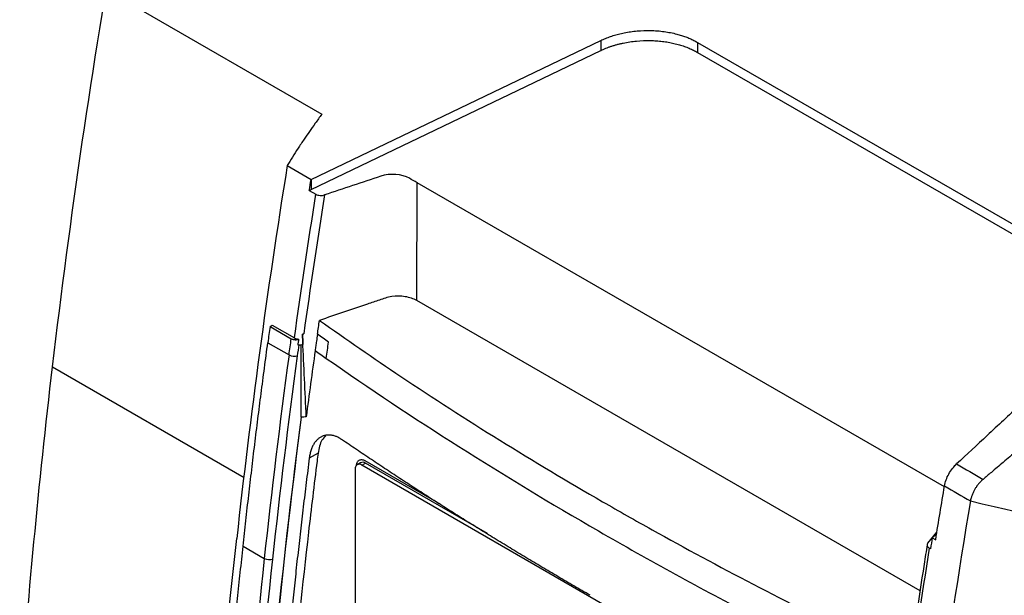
# Model space of a CAD drawing. Header units: millimetres. Extents: x -508 to 796, y -404 to 760.
# Tile 105 of 116: x 574 to 655, y 607 to 654. Entities that reach past the tile are written whole.
import ezdxf

# ---------------------------------------------------------------- set-up
doc = ezdxf.new("R2010")
doc.units = ezdxf.units.MM

msp = doc.modelspace()

# ---------------------------------------------------------------- linework, layer by layer
at = {"color": 7, "linetype": 'Continuous', "lineweight": 25}
for p, q in [((583.49, 655.391), (599.001, 646.437)), ((598.126, 641.103), (621.818, 652.474)), ((621.818, 652.474), (621.815, 651.656)), ((629.735, 652.321), (629.732, 651.503)), ((629.735, 652.321), (665.782, 631.511)), ((598.124, 640.285), (621.815, 651.656)), ((629.732, 651.503), (665.233, 631.008)), ((596.175, 642.229), (598.126, 641.103)), ((598.126, 641.103), (598.124, 640.285)), ((597.981, 640.198), (598.124, 640.285)), ((597.981, 640.198), (598.523, 639.885)), ((606.764, 631.183), (606.791, 640.834)), ((649.916, 615.939), (606.791, 640.834)), ((647.934, 607.416), (606.764, 631.183)), ((594.77, 629.067), (594.955, 629.174)), ((594.77, 629.067), (596.503, 628.067)), ((594.955, 629.174), (596.766, 628.128)), ((597.421, 628.426), (597.412, 628.431)), ((597.421, 628.426), (597.527, 628.457)), ((594.589, 627.738), (596.322, 626.737)), ((597.317, 621.654), (597.317, 627.549)), ((597.352, 621.633), (597.317, 621.653)), ((598.694, 618.699), (597.975, 618.285)), ((602.168, 617.914), (601.885, 617.751)), ((602.285, 617.711), (602.568, 617.874)), ((644.033, 593.611), (602.285, 617.711)), ((608.751, 614.494), (602.555, 618.071)), ((612.557, 612.108), (602.568, 617.874)), ((650.848, 617.734), (650.729, 617.618)), ((601.719, 617.384), (601.719, 593.607)), ((648.576, 611.342), (649.304, 612.218)), ((649.28, 612.069), (648.924, 611.778)), ((648.924, 611.778), (649.208, 611.614)), ((592.566, 611.083), (594.298, 610.083)), ((648.779, 610.873), (648.682, 610.929))]:
    msp.add_line(p, q, dxfattribs=at)
at = {"color": 250, "linetype": 'Continuous', "lineweight": 25}
msp.add_line((576.983, 625.76), (592.658, 616.71), dxfattribs=at)
at = {"color": 7, "linetype": 'Continuous', "lineweight": 25}
for centre, radius, start, end in [((596.757, 627.539), 0.913, 241.47797, 286.96679), ((602.064, 617.44), 0.349, 50.79671, 189.21404), ((602.334, 617.547), 0.402, 54.38242, 114.30712), ((594.713, 610.854), 0.875, 241.70113, 289.28801)]:
    msp.add_arc(centre, radius, start, end, dxfattribs=at)
for points in [[(576.983, 625.759), (578.418, 637.951), (580.23, 650.297), (582.42, 662.762)], [(596.175, 642.229), (594.526, 631.958), (593.155, 621.783), (592.045, 611.718)], [(597.981, 640.198), (598.029, 640.499), (598.078, 640.801), (598.126, 641.103)], [(603.821, 641.364), (602.291, 640.852), (600.761, 640.346), (599.231, 639.838)], [(606.169, 641.194), (605.572, 641.55), (604.57, 641.615), (603.821, 641.364)], [(606.791, 640.834), (606.584, 640.954), (606.376, 641.071), (606.169, 641.194)], [(596.766, 628.128), (597.311, 632.033), (597.896, 635.952), (598.523, 639.885)], [(599.231, 639.838), (598.625, 636.032), (598.057, 632.238), (597.527, 628.457)], [(594.77, 629.067), (594.709, 628.624), (594.649, 628.181), (594.589, 627.738)], [(598.649, 628.427), (598.703, 628.805), (598.758, 629.184), (598.812, 629.563)], [(596.766, 628.128), (596.863, 628.072), (596.992, 628.037), (597.129, 628.03)], [(597.412, 628.431), (597.427, 628.246), (597.438, 628.063), (597.446, 627.882)], [(597.446, 627.882), (597.438, 628.063), (597.43, 628.244), (597.421, 628.426)], [(599.557, 627.789), (599.254, 628.001), (598.951, 628.214), (598.649, 628.427)], [(596.322, 626.737), (596.381, 627.18), (596.442, 627.624), (596.503, 628.067)], [(597.024, 626.666), (597.065, 626.968), (597.106, 627.27), (597.147, 627.572)], [(597.058, 627.531), (597.082, 627.698), (597.105, 627.864), (597.129, 628.03)], [(597.457, 627.588), (597.341, 627.544), (597.197, 627.523), (597.058, 627.531)], [(597.732, 621.675), (597.637, 623.744), (597.541, 625.813), (597.446, 627.882)], [(597.446, 627.882), (597.451, 627.784), (597.454, 627.686), (597.457, 627.588)], [(599.369, 626.456), (599.431, 626.9), (599.494, 627.344), (599.557, 627.789)], [(596.322, 626.737), (595.567, 621.154), (594.893, 615.602), (594.298, 610.083)], [(595.002, 610.027), (595.597, 615.541), (596.269, 621.088), (597.024, 626.666)], [(598.46, 627.093), (598.206, 625.285), (597.963, 623.479), (597.732, 621.675)], [(598.46, 627.093), (598.762, 626.88), (599.065, 626.668), (599.369, 626.456)], [(574.296, 597.254), (574.957, 606.649), (575.853, 616.156), (576.983, 625.759)], [(597.317, 621.654), (595.84, 610.359), (594.716, 599.201), (593.947, 588.214)], [(597.732, 621.675), (597.605, 621.662), (597.479, 621.648), (597.352, 621.633)], [(593.982, 588.193), (594.751, 599.181), (595.876, 610.339), (597.352, 621.633)], [(602.465, 618.117), (602.48, 618.11), (602.51, 618.096), (602.54, 618.08), (602.555, 618.071)], [(650.922, 617.811), (651.642, 617.392), (652.362, 616.973), (653.082, 616.553)], [(649.206, 611.615), (649.443, 613.076), (649.684, 614.54), (649.93, 616.006)], [(649.931, 616.013), (650.638, 615.602), (651.344, 615.192), (652.051, 614.781)], [(652.051, 614.781), (650.076, 603.018), (648.468, 591.377), (647.199, 579.878)], [(652.051, 614.781), (657.246, 613.521), (662.073, 612.593), (666.313, 612.039)], [(588.986, 572.843), (589.592, 585.601), (590.595, 598.565), (592.045, 611.718)], [(648.924, 611.778), (648.876, 611.476), (648.827, 611.174), (648.779, 610.873)], [(648.682, 610.929), (648.058, 606.995), (647.473, 603.075), (646.928, 599.171)], [(594.298, 610.083), (592.931, 597.394), (591.982, 584.886), (591.404, 572.569)], [(592.111, 572.546), (592.688, 584.853), (593.636, 597.35), (595.002, 610.027)]]:
    msp.add_open_spline(points, degree=3, dxfattribs=at)
for points, knots in [([(621.818, 652.474), (621.882, 652.504), (622.011, 652.565), (622.211, 652.65), (622.415, 652.729), (622.623, 652.804), (622.836, 652.874), (623.054, 652.939), (623.276, 652.998), (623.503, 653.053), (624.001, 653.159), (624.795, 653.274), (625.713, 653.303), (626.447, 653.267), (626.995, 653.209), (627.527, 653.121), (627.997, 653.013), (628.41, 652.896), (628.767, 652.774), (629.108, 652.638), (629.433, 652.488), (629.634, 652.376), (629.735, 652.321)], [0, 0, 0, 0, 0.028047, 0.055938, 0.083716, 0.111427, 0.139117, 0.166831, 0.194616, 0.222515, 0.250575, 0.376224, 0.501932, 0.566774, 0.631679, 0.695414, 0.759213, 0.807597, 0.855633, 0.903555, 0.951599, 1, 1, 1, 1]), ([(621.815, 651.656), (621.882, 651.687), (622.016, 651.75), (622.226, 651.838), (622.444, 651.923), (622.671, 652.003), (622.907, 652.078), (623.15, 652.148), (623.401, 652.211), (623.922, 652.329), (624.744, 652.452), (625.662, 652.485), (626.369, 652.454), (626.861, 652.406), (627.341, 652.335), (627.803, 652.242), (628.244, 652.127), (628.659, 651.995), (629.047, 651.845), (629.407, 651.682), (629.625, 651.562), (629.732, 651.503)], [0, 0, 0, 0, 0.028836, 0.058103, 0.087785, 0.117862, 0.148314, 0.179118, 0.21025, 0.241681, 0.370045, 0.499871, 0.557955, 0.615835, 0.673312, 0.730196, 0.786307, 0.84148, 0.895569, 0.948445, 1, 1, 1, 1]), ([(599.002, 646.437), (598.822, 646.189), (598.479, 645.716), (598, 645.04), (597.528, 644.358), (597.062, 643.66), (596.597, 642.935), (596.313, 642.46), (596.175, 642.229)], [0, 0, 0, 0, 0.1785, 0.340411, 0.485742, 0.666229, 0.837633, 1, 1, 1, 1]), ([(598.523, 639.885), (598.614, 639.833), (598.733, 639.8), (598.987, 639.784), (599.117, 639.8), (599.231, 639.838)], [0, 0, 0, 0, 0.5, 0.5, 1, 1, 1, 1]), ([(606.764, 631.183), (606.502, 631.334), (606.178, 631.445), (605.473, 631.564), (605.092, 631.565), (604.548, 631.484), (604.373, 631.442), (604.041, 631.338), (603.875, 631.285), (603.381, 631.124), (603.055, 631.012), (601.423, 630.455), (600.118, 630.009), (598.812, 629.563)], [0, 0, 0, 0, 0.125, 0.125, 0.25, 0.25, 0.3125, 0.3125, 0.375, 0.375, 0.5, 0.5, 1, 1, 1, 1]), ([(598.812, 629.563), (601.015, 628.024), (605.796, 624.682), (613.514, 619.728), (620.427, 615.585), (627.344, 611.66), (634.242, 607.946), (641.308, 604.38), (645.648, 602.328), (647.076, 601.652)], [0, 0, 0, 0, 0.151041, 0.327817, 0.504812, 0.587569, 0.753188, 0.918807, 1, 1, 1, 1]), ([(597.527, 628.457), (597.508, 628.452), (597.49, 628.447), (597.451, 628.438), (597.432, 628.434), (597.412, 628.431)], [0, 0, 0, 0, 0.5, 0.5, 1, 1, 1, 1]), ([(598.649, 628.427), (598.622, 628.237), (598.595, 628.046), (598.568, 627.856), (598.549, 627.728), (598.531, 627.599), (598.513, 627.471), (598.495, 627.345), (598.477, 627.219), (598.46, 627.093)], [0, 0, 0, 0, 0.000651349, 0.000651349, 0.000651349, 0.001092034, 0.001092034, 0.001092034, 0.001523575, 0.001523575, 0.001523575, 0.001523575]), ([(592.566, 611.083), (592.642, 611.777), (592.792, 613.165), (593.028, 615.248), (593.27, 617.33), (593.519, 619.412), (593.776, 621.494), (594.04, 623.575), (594.31, 625.656), (594.496, 627.044), (594.589, 627.738)], [0, 0, 0, 0, 0.12574, 0.251264, 0.376574, 0.501672, 0.626561, 0.751244, 0.875723, 1, 1, 1, 1]), ([(596.503, 628.067), (596.521, 628.057), (596.558, 628.038), (596.621, 628.015), (596.69, 627.998), (596.781, 627.985), (596.893, 627.98), (597.02, 627.993), (597.093, 628.017), (597.13, 628.029)], [0, 0, 0, 0, 0.109665, 0.21763, 0.326469, 0.438696, 0.632767, 0.815403, 1, 1, 1, 1]), ([(599.369, 626.456), (606.399, 621.547), (617.767, 614.332), (633.761, 605.55), (642.107, 601.383), (646.106, 599.475)], [0.879721, 0.879721, 0.879721, 0.879721, 19.113984, 28.770805, 37.346563, 37.346563, 37.346563, 37.346563]), ([(656.071, 622.607), (655.186, 621.786), (653.468, 620.192), (651.754, 618.589), (650.922, 617.811)], [0, 0, 0, 0, 0.514573, 1, 1, 1, 1]), ([(658.543, 621.178), (658.077, 620.781), (657.17, 620.01), (655.898, 618.931), (654.77, 617.977), (653.858, 617.205), (653.309, 616.743), (653.083, 616.553)], [0, 0, 0, 0, 0.257487, 0.499999, 0.699997, 0.876476, 1, 1, 1, 1]), ([(600.626, 619.815), (600.585, 619.842), (600.505, 619.895), (600.384, 619.963), (600.263, 620.022), (600.143, 620.072), (600.024, 620.113), (599.905, 620.144), (599.787, 620.166), (599.671, 620.18), (599.557, 620.184), (599.444, 620.178), (599.333, 620.164), (599.225, 620.14), (599.119, 620.107), (599.015, 620.064), (598.914, 620.013), (598.817, 619.952), (598.723, 619.881), (598.633, 619.802), (598.547, 619.712), (598.465, 619.613), (598.387, 619.504), (598.315, 619.386), (598.247, 619.258), (598.186, 619.121), (598.13, 618.973), (598.08, 618.815), (598.037, 618.648), (598.001, 618.471), (597.984, 618.347), (597.975, 618.285)], [0, 0, 0, 0, 0.033965, 0.067492, 0.100727, 0.133813, 0.166836, 0.199789, 0.232658, 0.265432, 0.298139, 0.330852, 0.363643, 0.396578, 0.429676, 0.46292, 0.496292, 0.529785, 0.56347, 0.597443, 0.631802, 0.66659, 0.701721, 0.737087, 0.77273, 0.809093, 0.846115, 0.883677, 0.921741, 0.960454, 1, 1, 1, 1]), ([(599.328, 620.098), (599.213, 619.995), (598.878, 619.693), (598.771, 619.092), (598.7, 618.695)], [0, 0, 0, 0, 0.340214, 1, 1, 1, 1]), ([(620.942, 607.06), (620.5, 607.316), (619.617, 607.827), (618.301, 608.6), (616.991, 609.376), (615.689, 610.155), (614.394, 610.939), (613.106, 611.727), (611.826, 612.518), (610.552, 613.313), (609.286, 614.112), (608.027, 614.915), (606.775, 615.722), (605.531, 616.533), (604.293, 617.348), (603.063, 618.166), (601.84, 618.988), (601.03, 619.54), (600.626, 619.815)], [0, 0, 0, 0, 0.062514, 0.125018, 0.187514, 0.250003, 0.312488, 0.37497, 0.43745, 0.499931, 0.562414, 0.624901, 0.687394, 0.749894, 0.812402, 0.874922, 0.937454, 1, 1, 1, 1]), ([(598.7, 618.695), (598.667, 618.483), (598.402, 616.321), (597.612, 609.837), (596.774, 601.692), (596.242, 595.322), (596.066, 593.2), (596.055, 592.984)], [7.228848, 7.228848, 7.228848, 7.228848, 7.380961, 8.749979, 11.790722, 13.158986, 13.311015, 13.311015, 13.311015, 13.311015]), ([(597.975, 618.285), (597.892, 617.618), (597.726, 616.286), (597.486, 614.292), (597.254, 612.301), (597.028, 610.314), (596.811, 608.33), (596.6, 606.349), (596.397, 604.371), (596.202, 602.397), (596.014, 600.426), (595.833, 598.458), (595.66, 596.494), (595.493, 594.532), (595.389, 593.228), (595.337, 592.576)], [0, 0, 0, 0, 0.07697, 0.153926, 0.23087, 0.307804, 0.384728, 0.461646, 0.538557, 0.615465, 0.69237, 0.769275, 0.84618, 0.923088, 1, 1, 1, 1]), ([(601.848, 617.663), (601.848, 617.687), (601.849, 617.736), (601.858, 617.803), (601.873, 617.867), (601.899, 617.945), (601.945, 618.029), (602.021, 618.105), (602.114, 618.153), (602.221, 618.172), (602.339, 618.163), (602.423, 618.132), (602.465, 618.117)], [0, 0, 0, 0, 0.062734, 0.125001, 0.187315, 0.250188, 0.374969, 0.500124, 0.624905, 0.750061, 0.874937, 1, 1, 1, 1]), ([(649.931, 616.013), (649.985, 616.331), (650.106, 616.671), (650.452, 617.3), (650.678, 617.589), (650.922, 617.811)], [0, 0, 0, 0, 0.5, 0.5, 1, 1, 1, 1]), ([(653.083, 616.553), (653.059, 616.532), (653.005, 616.486), (652.919, 616.405), (652.821, 616.304), (652.689, 616.154), (652.548, 615.967), (652.406, 615.743), (652.285, 615.515), (652.182, 615.275), (652.111, 615.057), (652.071, 614.895), (652.056, 614.811), (652.051, 614.781)], [0, 0, 0, 0, 0.047848, 0.105419, 0.172709, 0.249737, 0.389086, 0.499359, 0.61855, 0.749748, 0.869446, 0.952877, 1, 1, 1, 1]), ([(648.515, 611.212), (648.43, 610.678), (647.863, 607.121), (647.299, 603.322), (646.844, 600.067), (646.808, 599.811)], [0, 0, 0, 0, 0.139924, 0.932205, 1, 1, 1, 1]), ([(648.576, 611.342), (648.519, 611.274), (648.498, 611.197), (648.534, 611.05), (648.593, 610.98), (648.682, 610.929)], [0, 0, 0, 0, 0.5, 0.5, 1, 1, 1, 1]), ([(589.612, 572.259), (589.645, 572.982), (589.711, 574.425), (589.82, 576.592), (589.935, 578.758), (590.059, 580.923), (590.189, 583.086), (590.327, 585.247), (590.473, 587.408), (590.626, 589.566), (590.786, 591.724), (590.954, 593.88), (591.129, 596.035), (591.312, 598.189), (591.502, 600.341), (591.7, 602.491), (591.905, 604.641), (592.117, 606.789), (592.337, 608.935), (592.49, 610.368), (592.566, 611.083)], [0, 0, 0, 0, 0.056685, 0.113231, 0.169639, 0.225912, 0.282049, 0.338052, 0.393922, 0.449659, 0.505266, 0.560742, 0.616089, 0.671309, 0.726401, 0.781368, 0.83621, 0.890929, 0.945525, 1, 1, 1, 1])]:
    msp.add_open_spline(points, degree=3, knots=knots, dxfattribs=at)

doc.saveas('drawing.dxf')
